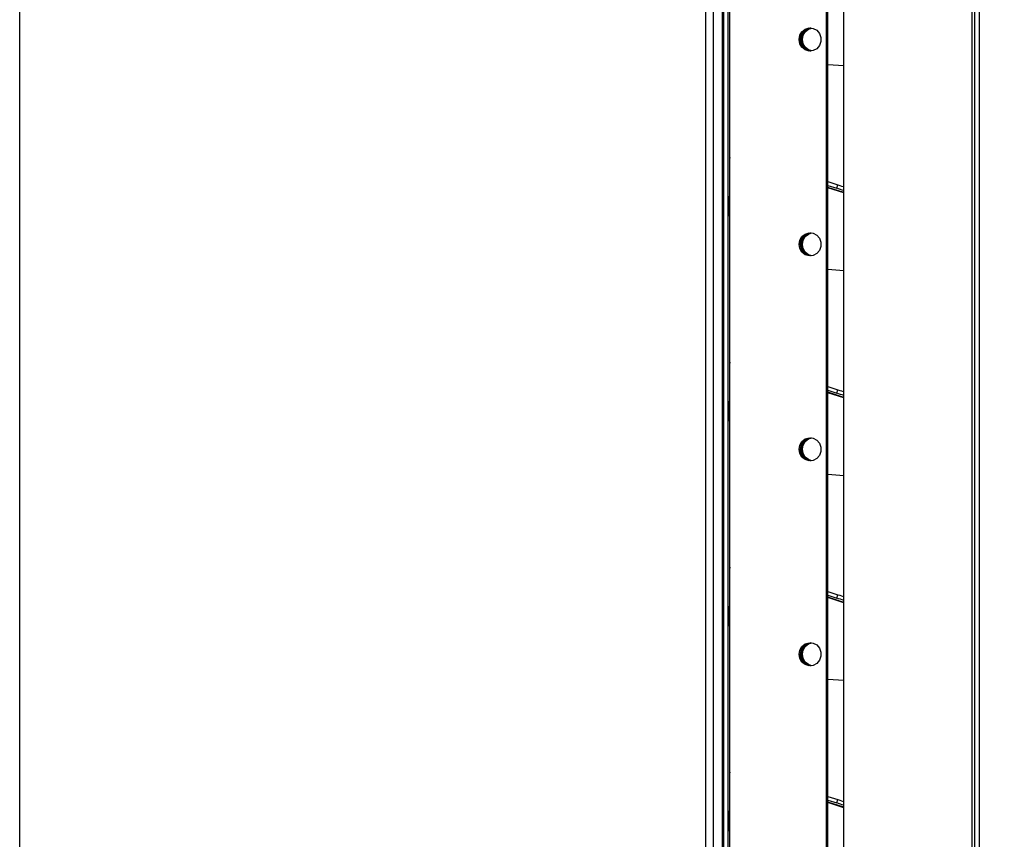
# Model space of a CAD drawing. Header units: millimetres. Extents: x 0 to 39025, y -31299 to 8400.
# Tile 217 of 256: x 17441 to 17663, y -14012 to -13827. Entities that reach past the tile are written whole.
import ezdxf

# ---------------------------------------------------------------- set-up
doc = ezdxf.new("R2010")
doc.units = ezdxf.units.MM
doc.header["$PDSIZE"] = -1
doc.layers.add('DIMENZIJE', color=4, linetype='Continuous')
doc.styles.add('SLDTEXTSTYLE6', font='txt')
doc.dimstyles.new('SLDDIMSTYLE0', dxfattribs={"dimtxt": 3, "dimasz": 3.414889, "dimexe": 0, "dimexo": 0.0625, "dimgap": 0.75, "dimtad": 1, "dimdec": 0, "dimlfac": 20, "dimrnd": 1e-09, "dimzin": 12, "dimdsep": 46, "dimtxsty": 'SLDTEXTSTYLE6', "dimsah": 1, "dimcen": 0.09, "dimadec": 0, "dimazin": 3, "dimtfac": 1, "dimtdec": 0, "dimtofl": 0, "dimtmove": 0, "dimatfit": 3, "dimfxl": 1, "dimfrac": 2, "dimtolj": 1, "dimtzin": 12, "dimarcsym": 0})

# ---------------------------------------------------------------- blocks, each defined once
blk = doc.blocks.new('*U57')
at = {"lineweight": 25}
for points in [[(498.4, 16.45), (498.4, 16.45), (498.4, 557.15), (498.4, 557.15)], [(684.42, 18.46), (684.42, 18.46), (684.42, 557.15), (684.42, 557.15)], [(713.31, 557.15), (713.31, 557.15), (713.31, 16.45), (713.31, 16.45)], [(713.91, 557.15), (713.91, 557.15), (713.91, 16.45), (713.91, 16.45)], [(714.96, 557.15), (714.96, 557.15), (714.96, 16.45), (714.96, 16.45)], [(715, 85.75), (715, 85.75), (715, 557.15), (715, 557.15)], [(657.32, 115.01), (657.32, 115.01), (657.32, 544.18), (657.32, 544.18)], [(657.32, 116.46), (657.32, 116.46), (657.32, 531.12), (657.32, 531.12)], [(658.32, 116.46), (658.32, 116.46), (658.32, 531.12), (658.32, 531.12)], [(656.95, 529.11), (656.95, 529.11), (656.95, 120.93), (656.95, 120.93)], [(658.7, 113.77), (658.7, 113.77), (658.7, 529.5), (658.7, 529.5)], [(653.15, 528.1), (653.15, 528.1), (653.15, 120.93), (653.15, 120.93)], [(654.95, 528.1), (654.95, 528.1), (654.95, 120.93), (654.95, 120.93)], [(680.52, 108.43), (680.52, 108.43), (680.52, 522.6), (680.52, 522.6)], [(680.83, 108.43), (680.83, 108.43), (680.83, 522.6), (680.83, 522.6)], [(680.83, 365.01), (680.83, 365.01), (684.42, 364.74), (684.42, 364.74)], [(658.62, 340.51), (658.62, 340.51), (658.62, 335.25), (658.62, 335.25)], [(658.7, 340.51), (658.7, 340.51), (658.62, 340.51), (658.62, 340.51)], [(680.83, 338.55), (680.83, 338.55), (683.08, 337.82), (683.08, 337.82)], [(682.83, 337.05), (682.83, 337.05), (683.08, 337.82), (683.08, 337.82)], [(680.83, 337.7), (680.83, 337.7), (682.83, 337.05), (682.83, 337.05)], [(684.42, 336.08), (684.42, 336.08), (680.83, 337.25), (680.83, 337.25)], [(684.42, 336), (684.42, 336), (680.83, 337.17), (680.83, 337.17)], [(658.62, 335.25), (658.62, 335.25), (658.7, 335.25), (658.7, 335.25)], [(658.7, 330.73), (658.7, 330.73), (658.62, 330.73), (658.62, 330.73)], [(680.83, 318.78), (680.83, 318.78), (684.42, 318.51), (684.42, 318.51)], [(658.62, 294.27), (658.62, 294.27), (658.62, 289.01), (658.62, 289.01)], [(658.7, 294.27), (658.7, 294.27), (658.62, 294.27), (658.62, 294.27)], [(680.83, 292.32), (680.83, 292.32), (683.08, 291.58), (683.08, 291.58)], [(680.83, 291.47), (680.83, 291.47), (682.83, 290.81), (682.83, 290.81)], [(682.83, 290.81), (682.83, 290.81), (683.08, 291.58), (683.08, 291.58)], [(658.62, 289.01), (658.62, 289.01), (658.7, 289.01), (658.7, 289.01)], [(684.42, 289.85), (684.42, 289.85), (680.83, 291.02), (680.83, 291.02)], [(684.42, 289.77), (684.42, 289.77), (680.83, 290.93), (680.83, 290.93)], [(658.7, 284.49), (658.7, 284.49), (658.62, 284.49), (658.62, 284.49)], [(680.83, 272.55), (680.83, 272.55), (684.42, 272.27), (684.42, 272.27)], [(658.62, 248.03), (658.62, 248.03), (658.62, 242.78), (658.62, 242.78)], [(658.7, 248.03), (658.7, 248.03), (658.62, 248.03), (658.62, 248.03)], [(680.83, 246.08), (680.83, 246.08), (683.08, 245.34), (683.08, 245.34)], [(680.83, 245.24), (680.83, 245.24), (682.83, 244.58), (682.83, 244.58)], [(684.42, 243.61), (684.42, 243.61), (680.83, 244.78), (680.83, 244.78)], [(684.42, 243.53), (684.42, 243.53), (680.83, 244.7), (680.83, 244.7)], [(682.83, 244.58), (682.83, 244.58), (683.08, 245.34), (683.08, 245.34)], [(658.62, 242.78), (658.62, 242.78), (658.7, 242.78), (658.7, 242.78)], [(658.7, 238.26), (658.7, 238.26), (658.62, 238.26), (658.62, 238.26)], [(680.83, 226.31), (680.83, 226.31), (684.42, 226.03), (684.42, 226.03)], [(658.62, 201.8), (658.62, 201.8), (658.62, 196.55), (658.62, 196.55)], [(658.7, 201.8), (658.7, 201.8), (658.62, 201.8), (658.62, 201.8)], [(680.83, 199.84), (680.83, 199.84), (683.08, 199.11), (683.08, 199.11)], [(680.83, 199), (680.83, 199), (682.83, 198.35), (682.83, 198.35)], [(684.42, 197.38), (684.42, 197.38), (680.83, 198.55), (680.83, 198.55)], [(684.42, 197.29), (684.42, 197.29), (680.83, 198.46), (680.83, 198.46)], [(682.83, 198.35), (682.83, 198.35), (683.08, 199.11), (683.08, 199.11)], [(658.62, 196.55), (658.62, 196.55), (658.7, 196.55), (658.7, 196.55)], [(658.7, 192.02), (658.7, 192.02), (658.62, 192.02), (658.62, 192.02)]]:
    blk.add_open_spline(points, degree=3, dxfattribs=at)
for points, knots in [([(674.31, 370.62), (674.31, 370.62), (674.48, 369.68), (674.48, 369.68), (674.48, 369.68), (674.96, 368.87), (674.96, 368.87), (674.96, 368.87), (675.69, 368.28), (675.69, 368.28), (675.69, 368.28), (676.55, 368.02), (676.55, 368.02), (676.55, 368.02), (677.46, 368.11), (677.46, 368.11), (677.46, 368.11), (678.28, 368.54), (678.28, 368.54), (678.28, 368.54), (678.89, 369.25), (678.89, 369.25), (678.89, 369.25), (679.21, 370.14), (679.21, 370.14), (679.21, 370.14), (679.21, 371.11), (679.21, 371.11), (679.21, 371.11), (678.89, 372), (678.89, 372), (678.89, 372), (678.28, 372.71), (678.28, 372.71), (678.28, 372.71), (677.46, 373.13), (677.46, 373.13), (677.46, 373.13), (676.55, 373.23), (676.55, 373.23), (676.55, 373.23), (675.69, 372.96), (675.69, 372.96), (675.69, 372.96), (674.96, 372.38), (674.96, 372.38), (674.96, 372.38), (674.48, 371.57), (674.48, 371.57), (674.48, 371.57), (674.31, 370.62), (674.31, 370.62)], [0, 0, 0, 0, 1, 1, 1, 2, 2, 2, 3, 3, 3, 4, 4, 4, 5, 5, 5, 6, 6, 6, 7, 7, 7, 8, 8, 8, 9, 9, 9, 10, 10, 10, 11, 11, 11, 12, 12, 12, 13, 13, 13, 14, 14, 14, 15, 15, 15, 16, 16, 16, 17, 17, 17, 17]), ([(674.62, 370.62), (674.62, 370.62), (674.79, 371.57), (674.79, 371.57), (674.79, 371.57), (675.27, 372.38), (675.27, 372.38), (675.27, 372.38), (675.99, 372.96), (675.99, 372.96), (675.99, 372.96), (676.86, 373.23), (676.86, 373.23), (676.86, 373.23), (676.94, 373.23), (676.94, 373.23)], [0, 0, 0, 0, 1, 1, 1, 2, 2, 2, 3, 3, 3, 4, 4, 4, 5, 5, 5, 5]), ([(674.8, 370.62), (674.8, 370.62), (674.97, 371.56), (674.97, 371.56), (674.97, 371.56), (675.44, 372.38), (675.44, 372.38), (675.44, 372.38), (676.16, 372.96), (676.16, 372.96), (676.16, 372.96), (677.03, 373.22), (677.03, 373.22), (677.03, 373.22), (677.04, 373.22), (677.04, 373.22)], [0, 0, 0, 0, 1, 1, 1, 2, 2, 2, 3, 3, 3, 4, 4, 4, 5, 5, 5, 5]), ([(675.05, 370.62), (675.05, 370.62), (675.21, 371.57), (675.21, 371.57), (675.21, 371.57), (675.69, 372.38), (675.69, 372.38), (675.69, 372.38), (676.41, 372.96), (676.41, 372.96), (676.41, 372.96), (677.15, 373.21), (677.15, 373.21)], [0, 0, 0, 0, 1, 1, 1, 2, 2, 2, 3, 3, 3, 4, 4, 4, 4]), ([(676.94, 368.01), (676.94, 368.01), (676.86, 368.02), (676.86, 368.02), (676.86, 368.02), (675.99, 368.28), (675.99, 368.28), (675.99, 368.28), (675.27, 368.87), (675.27, 368.87), (675.27, 368.87), (674.79, 369.68), (674.79, 369.68), (674.79, 369.68), (674.62, 370.62), (674.62, 370.62)], [0, 0, 0, 0, 1, 1, 1, 2, 2, 2, 3, 3, 3, 4, 4, 4, 5, 5, 5, 5]), ([(677.01, 368.02), (677.01, 368.02), (676.17, 368.28), (676.17, 368.28), (676.17, 368.28), (675.45, 368.86), (675.45, 368.86), (675.45, 368.86), (674.97, 369.67), (674.97, 369.67), (674.97, 369.67), (674.8, 370.62), (674.8, 370.62)], [0, 0, 0, 0, 1, 1, 1, 2, 2, 2, 3, 3, 3, 4, 4, 4, 4]), ([(677.15, 368.04), (677.15, 368.04), (676.42, 368.28), (676.42, 368.28), (676.42, 368.28), (675.7, 368.87), (675.7, 368.87), (675.7, 368.87), (675.22, 369.68), (675.22, 369.68), (675.22, 369.68), (675.05, 370.62), (675.05, 370.62)], [0, 0, 0, 0, 1, 1, 1, 2, 2, 2, 3, 3, 3, 4, 4, 4, 4]), ([(658.7, 344.02), (658.7, 344.02), (658.65, 343.88), (658.65, 343.88), (658.65, 343.88), (658.63, 343.7), (658.63, 343.7), (658.63, 343.7), (658.62, 343.59), (658.62, 343.59)], [0, 0, 0, 0, 1, 1, 1, 2, 2, 2, 3, 3, 3, 3]), ([(658.62, 343.59), (658.62, 343.59), (658.62, 343.22), (658.62, 343.22), (658.62, 343.22), (658.62, 342.85), (658.62, 342.85), (658.62, 342.85), (658.62, 342.47), (658.62, 342.47), (658.62, 342.47), (658.62, 342.09), (658.62, 342.09), (658.62, 342.09), (658.62, 341.7), (658.62, 341.7), (658.62, 341.7), (658.62, 341.3), (658.62, 341.3), (658.62, 341.3), (658.62, 340.9), (658.62, 340.9), (658.62, 340.9), (658.62, 340.51), (658.62, 340.51)], [0, 0, 0, 0, 1, 1, 1, 2, 2, 2, 3, 3, 3, 4, 4, 4, 5, 5, 5, 6, 6, 6, 7, 7, 7, 8, 8, 8, 8]), ([(683.08, 337.82), (683.08, 337.82), (683.48, 337.68), (683.48, 337.68), (683.48, 337.68), (683.89, 337.56), (683.89, 337.56), (683.89, 337.56), (684.29, 337.42), (684.29, 337.42), (684.29, 337.42), (684.42, 337.38), (684.42, 337.38)], [0, 0, 0, 0, 1, 1, 1, 2, 2, 2, 3, 3, 3, 4, 4, 4, 4]), ([(684.42, 336.53), (684.42, 336.53), (684.04, 336.66), (684.04, 336.66), (684.04, 336.66), (683.64, 336.79), (683.64, 336.79), (683.64, 336.79), (683.23, 336.92), (683.23, 336.92), (683.23, 336.92), (682.83, 337.05), (682.83, 337.05)], [0, 0, 0, 0, 1, 1, 1, 2, 2, 2, 3, 3, 3, 4, 4, 4, 4]), ([(658.62, 330.73), (658.62, 330.73), (658.62, 330.81), (658.62, 330.81), (658.62, 330.81), (658.62, 331.07), (658.62, 331.07), (658.62, 331.07), (658.62, 331.49), (658.62, 331.49), (658.62, 331.49), (658.62, 332.05), (658.62, 332.05), (658.62, 332.05), (658.62, 332.73), (658.62, 332.73), (658.62, 332.73), (658.62, 333.52), (658.62, 333.52), (658.62, 333.52), (658.62, 334.36), (658.62, 334.36), (658.62, 334.36), (658.62, 335.25), (658.62, 335.25)], [0, 0, 0, 0, 1, 1, 1, 2, 2, 2, 3, 3, 3, 4, 4, 4, 5, 5, 5, 6, 6, 6, 7, 7, 7, 8, 8, 8, 8]), ([(674.31, 324.39), (674.31, 324.39), (674.48, 323.44), (674.48, 323.44), (674.48, 323.44), (674.96, 322.63), (674.96, 322.63), (674.96, 322.63), (675.69, 322.05), (675.69, 322.05), (675.69, 322.05), (676.55, 321.78), (676.55, 321.78), (676.55, 321.78), (677.46, 321.88), (677.46, 321.88), (677.46, 321.88), (678.28, 322.3), (678.28, 322.3), (678.28, 322.3), (678.89, 323.01), (678.89, 323.01), (678.89, 323.01), (679.21, 323.91), (679.21, 323.91), (679.21, 323.91), (679.21, 324.87), (679.21, 324.87), (679.21, 324.87), (678.89, 325.76), (678.89, 325.76), (678.89, 325.76), (678.28, 326.47), (678.28, 326.47), (678.28, 326.47), (677.46, 326.9), (677.46, 326.9), (677.46, 326.9), (676.55, 326.99), (676.55, 326.99), (676.55, 326.99), (675.69, 326.73), (675.69, 326.73), (675.69, 326.73), (674.96, 326.15), (674.96, 326.15), (674.96, 326.15), (674.48, 325.33), (674.48, 325.33), (674.48, 325.33), (674.31, 324.39), (674.31, 324.39)], [0, 0, 0, 0, 1, 1, 1, 2, 2, 2, 3, 3, 3, 4, 4, 4, 5, 5, 5, 6, 6, 6, 7, 7, 7, 8, 8, 8, 9, 9, 9, 10, 10, 10, 11, 11, 11, 12, 12, 12, 13, 13, 13, 14, 14, 14, 15, 15, 15, 16, 16, 16, 17, 17, 17, 17]), ([(674.62, 324.39), (674.62, 324.39), (674.79, 325.33), (674.79, 325.33), (674.79, 325.33), (675.27, 326.15), (675.27, 326.15), (675.27, 326.15), (675.99, 326.73), (675.99, 326.73), (675.99, 326.73), (676.86, 326.99), (676.86, 326.99), (676.86, 326.99), (676.94, 327), (676.94, 327)], [0, 0, 0, 0, 1, 1, 1, 2, 2, 2, 3, 3, 3, 4, 4, 4, 5, 5, 5, 5]), ([(674.8, 324.39), (674.8, 324.39), (674.97, 325.33), (674.97, 325.33), (674.97, 325.33), (675.44, 326.15), (675.44, 326.15), (675.44, 326.15), (676.16, 326.73), (676.16, 326.73), (676.16, 326.73), (677.03, 326.99), (677.03, 326.99), (677.03, 326.99), (677.04, 326.99), (677.04, 326.99)], [0, 0, 0, 0, 1, 1, 1, 2, 2, 2, 3, 3, 3, 4, 4, 4, 5, 5, 5, 5]), ([(675.05, 324.39), (675.05, 324.39), (675.21, 325.33), (675.21, 325.33), (675.21, 325.33), (675.69, 326.15), (675.69, 326.15), (675.69, 326.15), (676.41, 326.73), (676.41, 326.73), (676.41, 326.73), (677.15, 326.97), (677.15, 326.97)], [0, 0, 0, 0, 1, 1, 1, 2, 2, 2, 3, 3, 3, 4, 4, 4, 4]), ([(676.94, 321.78), (676.94, 321.78), (676.86, 321.78), (676.86, 321.78), (676.86, 321.78), (675.99, 322.05), (675.99, 322.05), (675.99, 322.05), (675.27, 322.63), (675.27, 322.63), (675.27, 322.63), (674.79, 323.44), (674.79, 323.44), (674.79, 323.44), (674.62, 324.39), (674.62, 324.39)], [0, 0, 0, 0, 1, 1, 1, 2, 2, 2, 3, 3, 3, 4, 4, 4, 5, 5, 5, 5]), ([(677.01, 321.78), (677.01, 321.78), (676.17, 322.05), (676.17, 322.05), (676.17, 322.05), (675.45, 322.62), (675.45, 322.62), (675.45, 322.62), (674.97, 323.44), (674.97, 323.44), (674.97, 323.44), (674.8, 324.39), (674.8, 324.39)], [0, 0, 0, 0, 1, 1, 1, 2, 2, 2, 3, 3, 3, 4, 4, 4, 4]), ([(677.15, 321.81), (677.15, 321.81), (676.42, 322.05), (676.42, 322.05), (676.42, 322.05), (675.7, 322.63), (675.7, 322.63), (675.7, 322.63), (675.22, 323.44), (675.22, 323.44), (675.22, 323.44), (675.05, 324.39), (675.05, 324.39)], [0, 0, 0, 0, 1, 1, 1, 2, 2, 2, 3, 3, 3, 4, 4, 4, 4]), ([(658.7, 297.79), (658.7, 297.79), (658.65, 297.64), (658.65, 297.64), (658.65, 297.64), (658.63, 297.46), (658.63, 297.46), (658.63, 297.46), (658.62, 297.35), (658.62, 297.35)], [0, 0, 0, 0, 1, 1, 1, 2, 2, 2, 3, 3, 3, 3]), ([(658.62, 297.35), (658.62, 297.35), (658.62, 296.99), (658.62, 296.99), (658.62, 296.99), (658.62, 296.62), (658.62, 296.62), (658.62, 296.62), (658.62, 296.23), (658.62, 296.23), (658.62, 296.23), (658.62, 295.85), (658.62, 295.85), (658.62, 295.85), (658.62, 295.46), (658.62, 295.46), (658.62, 295.46), (658.62, 295.06), (658.62, 295.06), (658.62, 295.06), (658.62, 294.67), (658.62, 294.67), (658.62, 294.67), (658.62, 294.27), (658.62, 294.27)], [0, 0, 0, 0, 1, 1, 1, 2, 2, 2, 3, 3, 3, 4, 4, 4, 5, 5, 5, 6, 6, 6, 7, 7, 7, 8, 8, 8, 8]), ([(683.08, 291.58), (683.08, 291.58), (683.48, 291.45), (683.48, 291.45), (683.48, 291.45), (683.89, 291.32), (683.89, 291.32), (683.89, 291.32), (684.29, 291.18), (684.29, 291.18), (684.29, 291.18), (684.42, 291.14), (684.42, 291.14)], [0, 0, 0, 0, 1, 1, 1, 2, 2, 2, 3, 3, 3, 4, 4, 4, 4]), ([(658.62, 284.49), (658.62, 284.49), (658.62, 284.58), (658.62, 284.58), (658.62, 284.58), (658.62, 284.84), (658.62, 284.84), (658.62, 284.84), (658.62, 285.26), (658.62, 285.26), (658.62, 285.26), (658.62, 285.82), (658.62, 285.82), (658.62, 285.82), (658.62, 286.5), (658.62, 286.5), (658.62, 286.5), (658.62, 287.28), (658.62, 287.28), (658.62, 287.28), (658.62, 288.13), (658.62, 288.13), (658.62, 288.13), (658.62, 289.01), (658.62, 289.01)], [0, 0, 0, 0, 1, 1, 1, 2, 2, 2, 3, 3, 3, 4, 4, 4, 5, 5, 5, 6, 6, 6, 7, 7, 7, 8, 8, 8, 8]), ([(684.42, 290.3), (684.42, 290.3), (684.04, 290.42), (684.04, 290.42), (684.04, 290.42), (683.64, 290.55), (683.64, 290.55), (683.64, 290.55), (683.23, 290.69), (683.23, 290.69), (683.23, 290.69), (682.83, 290.81), (682.83, 290.81)], [0, 0, 0, 0, 1, 1, 1, 2, 2, 2, 3, 3, 3, 4, 4, 4, 4]), ([(674.31, 278.16), (674.31, 278.16), (674.48, 277.21), (674.48, 277.21), (674.48, 277.21), (674.96, 276.39), (674.96, 276.39), (674.96, 276.39), (675.69, 275.82), (675.69, 275.82), (675.69, 275.82), (676.55, 275.55), (676.55, 275.55), (676.55, 275.55), (677.46, 275.64), (677.46, 275.64), (677.46, 275.64), (678.28, 276.06), (678.28, 276.06), (678.28, 276.06), (678.89, 276.78), (678.89, 276.78), (678.89, 276.78), (679.21, 277.67), (679.21, 277.67), (679.21, 277.67), (679.21, 278.63), (679.21, 278.63), (679.21, 278.63), (678.89, 279.53), (678.89, 279.53), (678.89, 279.53), (678.28, 280.24), (678.28, 280.24), (678.28, 280.24), (677.46, 280.67), (677.46, 280.67), (677.46, 280.67), (676.55, 280.75), (676.55, 280.75), (676.55, 280.75), (675.69, 280.49), (675.69, 280.49), (675.69, 280.49), (674.96, 279.92), (674.96, 279.92), (674.96, 279.92), (674.48, 279.1), (674.48, 279.1), (674.48, 279.1), (674.31, 278.16), (674.31, 278.16)], [0, 0, 0, 0, 1, 1, 1, 2, 2, 2, 3, 3, 3, 4, 4, 4, 5, 5, 5, 6, 6, 6, 7, 7, 7, 8, 8, 8, 9, 9, 9, 10, 10, 10, 11, 11, 11, 12, 12, 12, 13, 13, 13, 14, 14, 14, 15, 15, 15, 16, 16, 16, 17, 17, 17, 17]), ([(674.62, 278.16), (674.62, 278.16), (674.79, 279.1), (674.79, 279.1), (674.79, 279.1), (675.27, 279.92), (675.27, 279.92), (675.27, 279.92), (675.99, 280.49), (675.99, 280.49), (675.99, 280.49), (676.86, 280.75), (676.86, 280.75), (676.86, 280.75), (676.94, 280.76), (676.94, 280.76)], [0, 0, 0, 0, 1, 1, 1, 2, 2, 2, 3, 3, 3, 4, 4, 4, 5, 5, 5, 5]), ([(674.8, 278.15), (674.8, 278.15), (674.97, 279.09), (674.97, 279.09), (674.97, 279.09), (675.44, 279.91), (675.44, 279.91), (675.44, 279.91), (676.16, 280.49), (676.16, 280.49), (676.16, 280.49), (677.03, 280.75), (677.03, 280.75), (677.03, 280.75), (677.04, 280.75), (677.04, 280.75)], [0, 0, 0, 0, 1, 1, 1, 2, 2, 2, 3, 3, 3, 4, 4, 4, 5, 5, 5, 5]), ([(675.05, 278.16), (675.05, 278.16), (675.21, 279.1), (675.21, 279.1), (675.21, 279.1), (675.69, 279.92), (675.69, 279.92), (675.69, 279.92), (676.41, 280.49), (676.41, 280.49), (676.41, 280.49), (677.15, 280.74), (677.15, 280.74)], [0, 0, 0, 0, 1, 1, 1, 2, 2, 2, 3, 3, 3, 4, 4, 4, 4]), ([(676.94, 275.55), (676.94, 275.55), (676.86, 275.55), (676.86, 275.55), (676.86, 275.55), (675.99, 275.82), (675.99, 275.82), (675.99, 275.82), (675.27, 276.39), (675.27, 276.39), (675.27, 276.39), (674.79, 277.21), (674.79, 277.21), (674.79, 277.21), (674.62, 278.16), (674.62, 278.16)], [0, 0, 0, 0, 1, 1, 1, 2, 2, 2, 3, 3, 3, 4, 4, 4, 5, 5, 5, 5]), ([(677.01, 275.55), (677.01, 275.55), (676.17, 275.81), (676.17, 275.81), (676.17, 275.81), (675.45, 276.39), (675.45, 276.39), (675.45, 276.39), (674.97, 277.21), (674.97, 277.21), (674.97, 277.21), (674.8, 278.15), (674.8, 278.15)], [0, 0, 0, 0, 1, 1, 1, 2, 2, 2, 3, 3, 3, 4, 4, 4, 4]), ([(677.15, 275.57), (677.15, 275.57), (676.42, 275.82), (676.42, 275.82), (676.42, 275.82), (675.7, 276.39), (675.7, 276.39), (675.7, 276.39), (675.22, 277.21), (675.22, 277.21), (675.22, 277.21), (675.05, 278.16), (675.05, 278.16)], [0, 0, 0, 0, 1, 1, 1, 2, 2, 2, 3, 3, 3, 4, 4, 4, 4]), ([(658.7, 251.55), (658.7, 251.55), (658.65, 251.41), (658.65, 251.41), (658.65, 251.41), (658.63, 251.22), (658.63, 251.22), (658.63, 251.22), (658.62, 251.12), (658.62, 251.12)], [0, 0, 0, 0, 1, 1, 1, 2, 2, 2, 3, 3, 3, 3]), ([(658.62, 251.12), (658.62, 251.12), (658.62, 250.75), (658.62, 250.75), (658.62, 250.75), (658.62, 250.38), (658.62, 250.38), (658.62, 250.38), (658.62, 250), (658.62, 250), (658.62, 250), (658.62, 249.61), (658.62, 249.61), (658.62, 249.61), (658.62, 249.22), (658.62, 249.22), (658.62, 249.22), (658.62, 248.83), (658.62, 248.83), (658.62, 248.83), (658.62, 248.44), (658.62, 248.44), (658.62, 248.44), (658.62, 248.03), (658.62, 248.03)], [0, 0, 0, 0, 1, 1, 1, 2, 2, 2, 3, 3, 3, 4, 4, 4, 5, 5, 5, 6, 6, 6, 7, 7, 7, 8, 8, 8, 8]), ([(684.42, 244.06), (684.42, 244.06), (684.04, 244.19), (684.04, 244.19), (684.04, 244.19), (683.64, 244.32), (683.64, 244.32), (683.64, 244.32), (683.23, 244.45), (683.23, 244.45), (683.23, 244.45), (682.83, 244.58), (682.83, 244.58)], [0, 0, 0, 0, 1, 1, 1, 2, 2, 2, 3, 3, 3, 4, 4, 4, 4]), ([(683.08, 245.34), (683.08, 245.34), (683.48, 245.22), (683.48, 245.22), (683.48, 245.22), (683.89, 245.08), (683.89, 245.08), (683.89, 245.08), (684.29, 244.95), (684.29, 244.95), (684.29, 244.95), (684.42, 244.9), (684.42, 244.9)], [0, 0, 0, 0, 1, 1, 1, 2, 2, 2, 3, 3, 3, 4, 4, 4, 4]), ([(658.62, 238.26), (658.62, 238.26), (658.62, 238.34), (658.62, 238.34), (658.62, 238.34), (658.62, 238.6), (658.62, 238.6), (658.62, 238.6), (658.62, 239.02), (658.62, 239.02), (658.62, 239.02), (658.62, 239.58), (658.62, 239.58), (658.62, 239.58), (658.62, 240.27), (658.62, 240.27), (658.62, 240.27), (658.62, 241.05), (658.62, 241.05), (658.62, 241.05), (658.62, 241.9), (658.62, 241.9), (658.62, 241.9), (658.62, 242.78), (658.62, 242.78)], [0, 0, 0, 0, 1, 1, 1, 2, 2, 2, 3, 3, 3, 4, 4, 4, 5, 5, 5, 6, 6, 6, 7, 7, 7, 8, 8, 8, 8]), ([(674.31, 231.92), (674.31, 231.92), (674.48, 230.98), (674.48, 230.98), (674.48, 230.98), (674.96, 230.16), (674.96, 230.16), (674.96, 230.16), (675.69, 229.58), (675.69, 229.58), (675.69, 229.58), (676.55, 229.32), (676.55, 229.32), (676.55, 229.32), (677.46, 229.4), (677.46, 229.4), (677.46, 229.4), (678.28, 229.83), (678.28, 229.83), (678.28, 229.83), (678.89, 230.54), (678.89, 230.54), (678.89, 230.54), (679.21, 231.44), (679.21, 231.44), (679.21, 231.44), (679.21, 232.4), (679.21, 232.4), (679.21, 232.4), (678.89, 233.29), (678.89, 233.29), (678.89, 233.29), (678.28, 234), (678.28, 234), (678.28, 234), (677.46, 234.43), (677.46, 234.43), (677.46, 234.43), (676.55, 234.52), (676.55, 234.52), (676.55, 234.52), (675.69, 234.26), (675.69, 234.26), (675.69, 234.26), (674.96, 233.68), (674.96, 233.68), (674.96, 233.68), (674.48, 232.86), (674.48, 232.86), (674.48, 232.86), (674.31, 231.92), (674.31, 231.92)], [0, 0, 0, 0, 1, 1, 1, 2, 2, 2, 3, 3, 3, 4, 4, 4, 5, 5, 5, 6, 6, 6, 7, 7, 7, 8, 8, 8, 9, 9, 9, 10, 10, 10, 11, 11, 11, 12, 12, 12, 13, 13, 13, 14, 14, 14, 15, 15, 15, 16, 16, 16, 17, 17, 17, 17]), ([(674.62, 231.92), (674.62, 231.92), (674.79, 232.86), (674.79, 232.86), (674.79, 232.86), (675.27, 233.68), (675.27, 233.68), (675.27, 233.68), (675.99, 234.26), (675.99, 234.26), (675.99, 234.26), (676.86, 234.52), (676.86, 234.52), (676.86, 234.52), (676.94, 234.53), (676.94, 234.53)], [0, 0, 0, 0, 1, 1, 1, 2, 2, 2, 3, 3, 3, 4, 4, 4, 5, 5, 5, 5]), ([(674.8, 231.91), (674.8, 231.91), (674.97, 232.86), (674.97, 232.86), (674.97, 232.86), (675.44, 233.68), (675.44, 233.68), (675.44, 233.68), (676.16, 234.25), (676.16, 234.25), (676.16, 234.25), (677.03, 234.51), (677.03, 234.51), (677.03, 234.51), (677.04, 234.51), (677.04, 234.51)], [0, 0, 0, 0, 1, 1, 1, 2, 2, 2, 3, 3, 3, 4, 4, 4, 5, 5, 5, 5]), ([(675.05, 231.92), (675.05, 231.92), (675.21, 232.86), (675.21, 232.86), (675.21, 232.86), (675.69, 233.68), (675.69, 233.68), (675.69, 233.68), (676.41, 234.26), (676.41, 234.26), (676.41, 234.26), (677.15, 234.5), (677.15, 234.5)], [0, 0, 0, 0, 1, 1, 1, 2, 2, 2, 3, 3, 3, 4, 4, 4, 4]), ([(676.94, 229.31), (676.94, 229.31), (676.86, 229.32), (676.86, 229.32), (676.86, 229.32), (675.99, 229.58), (675.99, 229.58), (675.99, 229.58), (675.27, 230.16), (675.27, 230.16), (675.27, 230.16), (674.79, 230.98), (674.79, 230.98), (674.79, 230.98), (674.62, 231.92), (674.62, 231.92)], [0, 0, 0, 0, 1, 1, 1, 2, 2, 2, 3, 3, 3, 4, 4, 4, 5, 5, 5, 5]), ([(677.01, 229.32), (677.01, 229.32), (676.17, 229.57), (676.17, 229.57), (676.17, 229.57), (675.45, 230.15), (675.45, 230.15), (675.45, 230.15), (674.97, 230.97), (674.97, 230.97), (674.97, 230.97), (674.8, 231.91), (674.8, 231.91)], [0, 0, 0, 0, 1, 1, 1, 2, 2, 2, 3, 3, 3, 4, 4, 4, 4]), ([(677.15, 229.33), (677.15, 229.33), (676.42, 229.58), (676.42, 229.58), (676.42, 229.58), (675.7, 230.16), (675.7, 230.16), (675.7, 230.16), (675.22, 230.98), (675.22, 230.98), (675.22, 230.98), (675.05, 231.92), (675.05, 231.92)], [0, 0, 0, 0, 1, 1, 1, 2, 2, 2, 3, 3, 3, 4, 4, 4, 4]), ([(658.7, 205.31), (658.7, 205.31), (658.65, 205.18), (658.65, 205.18), (658.65, 205.18), (658.63, 204.99), (658.63, 204.99), (658.63, 204.99), (658.62, 204.89), (658.62, 204.89)], [0, 0, 0, 0, 1, 1, 1, 2, 2, 2, 3, 3, 3, 3]), ([(658.62, 204.89), (658.62, 204.89), (658.62, 204.52), (658.62, 204.52), (658.62, 204.52), (658.62, 204.15), (658.62, 204.15), (658.62, 204.15), (658.62, 203.77), (658.62, 203.77), (658.62, 203.77), (658.62, 203.38), (658.62, 203.38), (658.62, 203.38), (658.62, 202.99), (658.62, 202.99), (658.62, 202.99), (658.62, 202.6), (658.62, 202.6), (658.62, 202.6), (658.62, 202.2), (658.62, 202.2), (658.62, 202.2), (658.62, 201.8), (658.62, 201.8)], [0, 0, 0, 0, 1, 1, 1, 2, 2, 2, 3, 3, 3, 4, 4, 4, 5, 5, 5, 6, 6, 6, 7, 7, 7, 8, 8, 8, 8]), ([(684.42, 197.83), (684.42, 197.83), (684.04, 197.95), (684.04, 197.95), (684.04, 197.95), (683.64, 198.09), (683.64, 198.09), (683.64, 198.09), (683.23, 198.22), (683.23, 198.22), (683.23, 198.22), (682.83, 198.35), (682.83, 198.35)], [0, 0, 0, 0, 1, 1, 1, 2, 2, 2, 3, 3, 3, 4, 4, 4, 4]), ([(683.08, 199.11), (683.08, 199.11), (683.48, 198.98), (683.48, 198.98), (683.48, 198.98), (683.89, 198.85), (683.89, 198.85), (683.89, 198.85), (684.29, 198.72), (684.29, 198.72), (684.29, 198.72), (684.42, 198.67), (684.42, 198.67)], [0, 0, 0, 0, 1, 1, 1, 2, 2, 2, 3, 3, 3, 4, 4, 4, 4]), ([(658.62, 192.02), (658.62, 192.02), (658.62, 192.11), (658.62, 192.11), (658.62, 192.11), (658.62, 192.37), (658.62, 192.37), (658.62, 192.37), (658.62, 192.78), (658.62, 192.78), (658.62, 192.78), (658.62, 193.35), (658.62, 193.35), (658.62, 193.35), (658.62, 194.03), (658.62, 194.03), (658.62, 194.03), (658.62, 194.82), (658.62, 194.82), (658.62, 194.82), (658.62, 195.66), (658.62, 195.66), (658.62, 195.66), (658.62, 196.55), (658.62, 196.55)], [0, 0, 0, 0, 1, 1, 1, 2, 2, 2, 3, 3, 3, 4, 4, 4, 5, 5, 5, 6, 6, 6, 7, 7, 7, 8, 8, 8, 8])]:
    blk.add_open_spline(points, degree=3, knots=knots, dxfattribs=at)
blk = doc.blocks.new('*D92')
at = {"layer": 'Defpoints', "color": 0, "transparency": 16777216}
for p in [(17490.78, -13773.28), (17443.38, -14183.87), (17894.27, -14183.87)]:
    blk.add_point(p, dxfattribs=at)
at = {"layer": 'DIMENZIJE', "color": 0, "lineweight": -2, "transparency": 16777216}
for p, q in [((17492.03, -13773.28), (17914.27, -13773.28)), ((17894.27, -13841.58), (17894.27, -14115.57)), ((17444.63, -14183.87), (17914.27, -14183.87))]:
    blk.add_line(p, q, dxfattribs=at)
at = {"layer": 'DIMENZIJE', "color": 0, "transparency": 16777216}
for points in [[(17882.88, -13841.58), (17905.65, -13841.58), (17894.27, -13773.28)], [(17882.88, -14115.57), (17905.65, -14115.57), (17894.27, -14183.87)]]:
    blk.add_solid(points, dxfattribs=at)
at = {"layer": 'DIMENZIJE', "color": 0, "transparency": 16777216, "insert": (17849.27, -13978.57), "char_height": 60, "attachment_point": 5, "rotation": 90, "style": 'SLDTEXTSTYLE6'}
blk.add_mtext('\\A1;411', dxfattribs=at)
blk = doc.blocks.new('*D93')
at = {"layer": 'Defpoints', "color": 0, "transparency": 16777216}
for p in [(17491.78, -13713.98), (18095.83, -13713.98), (17443.38, -14183.87)]:
    blk.add_point(p, dxfattribs=at)
at = {"layer": 'DIMENZIJE', "color": 0, "lineweight": -2, "transparency": 16777216}
for p, q in [((17493.03, -13713.98), (18115.83, -13713.98)), ((18095.83, -14115.57), (18095.83, -13782.28)), ((17444.63, -14183.87), (18115.83, -14183.87))]:
    blk.add_line(p, q, dxfattribs=at)
at = {"layer": 'DIMENZIJE', "color": 0, "transparency": 16777216}
for points in [[(18084.45, -13782.28), (18107.21, -13782.28), (18095.83, -13713.98)], [(18084.45, -14115.57), (18107.21, -14115.57), (18095.83, -14183.87)]]:
    blk.add_solid(points, dxfattribs=at)
at = {"layer": 'DIMENZIJE', "color": 0, "transparency": 16777216, "insert": (18049.97, -13948.92), "char_height": 60, "attachment_point": 5, "rotation": 90, "style": 'SLDTEXTSTYLE6'}
blk.add_mtext('\\A1;470', dxfattribs=at)

msp = doc.modelspace()

# ---------------------------------------------------------------- block references
at = {"color": 1}
msp.add_blockref('*U57', (16942.38, -14202.07), dxfattribs=at)

# ---------------------------------------------------------------- dimensions: what is measured, and where the dimension line sits
at = {"layer": 'DIMENZIJE'}
for base, p1, p2, picture, middle in [((18095.83, -13713.98), (17443.38, -14183.87), (17491.78, -13713.98), '*D93', (18049.97, -13948.92)), ((17894.27, -14183.87), (17490.78, -13773.28), (17443.38, -14183.87), '*D92', (17849.27, -13978.57))]:
    dim = msp.add_linear_dim(base=base, p1=p1, p2=p2, angle=90, dimstyle='SLDDIMSTYLE0', override={"dimscale": 20, "dimexe": 1, "dimlfac": 1, "dimdle": 1, "dimtofl": 1}, dxfattribs=at)
    dim.commit()
    dim.dimension.update_dxf_attribs({"geometry": picture, "text_midpoint": middle})

doc.saveas('drawing.dxf')
